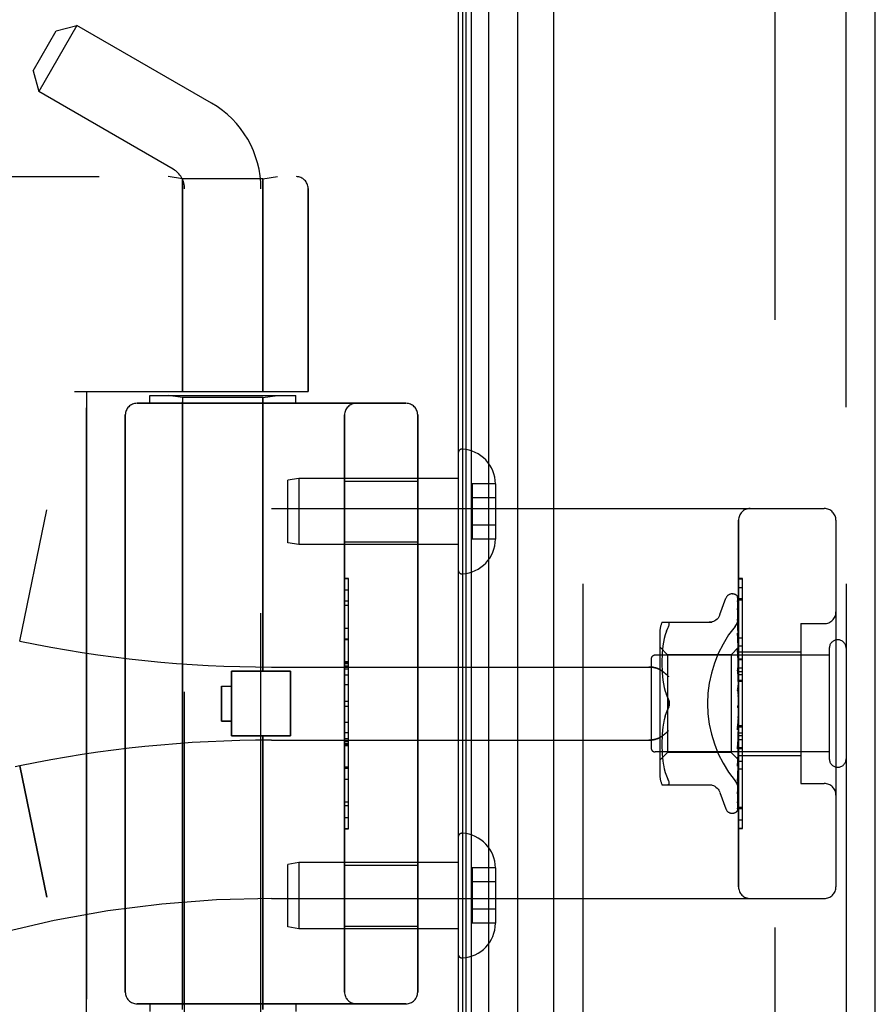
# Model space of a CAD drawing. Header units: inches. Extents: x 0 to 283, y 0 to 183.
# Tile 115 of 256: x 32.7 to 34.89, y 98.68 to 101.2. Entities that reach past the tile are written whole.
import ezdxf

# ---------------------------------------------------------------- set-up
doc = ezdxf.new("R2010")
doc.units = ezdxf.units.IN
doc.header["$LTSCALE"] = 15.583333
doc.header["$MEASUREMENT"] = 0
doc.linetypes.add('HIDDEN', pattern=[0.2, 0.1, -0.1])
doc.layers.get('0').update_dxf_attribs({"linetype": 'CONTINUOUS'})
for name, color, linetype in [('DEFAULT_2', 8, 'HIDDEN'), ('LEFTHAND_DOOR_ASSEMBLY', 7, 'CONTINUOUS'), ('RIGHTHAND_DOOR_ASSEMBLY', 7, 'CONTINUOUS')]:
    doc.layers.add(name, color=color, linetype=linetype)

msp = doc.modelspace()

# ---------------------------------------------------------------- linework, layer by layer
at = {"color": 3, "linetype": 'Continuous'}
msp.add_line((33.8227, 124.968), (33.8227, 53.176), dxfattribs=at)
at = {"layer": 'DEFAULT_2', "color": 8, "linetype": 'HIDDEN'}
msp.add_line((34.6352, 123.8064), (34.6352, 54.3375), dxfattribs=at)
at = {"layer": 'LEFTHAND_DOOR_ASSEMBLY', "color": 7, "linetype": 'Continuous'}
for p, q in [((33.9004, 124.7374), (33.9004, 53.4066)), ((33.8346, 53.4247), (33.8346, 124.7193)), ((33.8434, 53.4223), (33.8434, 124.7216)), ((33.857, 53.4155), (33.857, 124.7284)), ((33.9756, 53.435), (33.9756, 124.709))]:
    msp.add_line(p, q, dxfattribs=at)
at = {"layer": 'LEFTHAND_DOOR_ASSEMBLY', "color": 3, "linetype": 'Continuous'}
for p, q in [((34.0677, 53.457), (34.0677, 124.687)), ((34.8927, 53.457), (34.8927, 124.687))]:
    msp.add_line(p, q, dxfattribs=at)
at = {"layer": 'LEFTHAND_DOOR_ASSEMBLY', "color": 8, "linetype": 'HIDDEN'}
for p, q in [((34.1427, 124.687), (34.1427, 53.457)), ((34.8177, 53.457), (34.8177, 124.687)), ((32.8446, 101.1862), (32.7466, 101.0165)), ((32.7913, 101.1719), (32.8446, 101.1862)), ((33.1897, 100.987), (32.8446, 101.1862)), ((32.7323, 101.0697), (32.7913, 101.1719)), ((32.7323, 101.0697), (32.7466, 101.0165)), ((33.0917, 100.8172), (32.7466, 101.0165)), ((31.3437, 100.7982), (33.4074, 100.7982)), ((33.1157, 100.793), (33.0782, 100.7982)), ((33.3217, 100.793), (33.1157, 100.793)), ((33.1157, 100.793), (33.1157, 100.247)), ((33.3217, 100.793), (33.3592, 100.7982)), ((33.3217, 100.793), (33.3217, 100.247)), ((33.1207, 97.919), (33.1207, 100.767)), ((33.3167, 98.1204), (33.3167, 100.767)), ((33.4375, 100.7682), (33.4375, 100.247)), ((32.8387, 100.247), (33.4375, 100.247)), ((32.8687, 98.647), (32.8687, 100.247)), ((33.0312, 100.237), (33.4062, 100.237)), ((33.0312, 100.217), (33.0312, 100.237)), ((33.1157, 100.2317), (33.0782, 100.237)), ((33.3217, 100.2317), (33.1157, 100.2317)), ((33.1157, 98.6623), (33.1157, 100.2317)), ((33.3217, 100.2317), (33.3592, 100.237)), ((33.3217, 99.53), (33.3217, 100.2317)), ((33.4062, 100.217), (33.4062, 100.237)), ((32.9987, 100.217), (33.6887, 100.217)), ((32.9687, 100.187), (32.9687, 98.707)), ((33.5312, 98.707), (33.5312, 100.187)), ((33.7187, 100.187), (33.7187, 98.707)), ((33.8227, 100.0894), (33.8227, 99.7896)), ((33.4136, 100.0245), (33.3852, 100.0195)), ((33.3852, 99.8595), (33.3852, 100.0195)), ((33.8227, 100.0245), (33.4136, 100.0245)), ((33.4136, 100.0245), (33.4136, 99.8545)), ((33.5312, 100.0175), (33.7187, 100.0175)), ((33.9182, 100.0105), (33.8582, 100.0105)), ((33.8582, 100.0105), (33.8582, 99.8684)), ((33.9182, 100.0105), (33.9182, 100.0095)), ((33.9182, 100.0095), (33.9182, 99.8695)), ((33.9182, 99.9745), (33.8582, 99.9745)), ((32.6977, 99.607), (32.7675, 99.9436)), ((33.3437, 99.947), (34.7617, 99.947)), ((34.5417, 98.977), (34.5417, 99.917)), ((34.7917, 99.917), (34.7917, 98.977)), ((33.9182, 99.9045), (33.8582, 99.9045)), ((33.9182, 99.8684), (33.8582, 99.8684)), ((33.9182, 99.8695), (33.9182, 99.8684)), ((33.4136, 99.8545), (33.3852, 99.8595)), ((33.8227, 99.8545), (33.4136, 99.8545)), ((33.5312, 99.8615), (33.7187, 99.8615)), ((33.5412, 99.7679), (33.5312, 99.7679)), ((33.5312, 99.7677), (33.5412, 99.7677)), ((33.5412, 99.126), (33.5412, 99.7679)), ((34.5417, 99.7448), (34.5517, 99.7448)), ((34.5517, 99.3341), (34.5517, 99.7448)), ((34.4941, 99.675), (34.5095, 99.7173)), ((34.5252, 99.7282), (34.526, 99.7282)), ((34.5391, 99.7186), (34.5409, 99.5898)), ((34.5417, 99.7163), (34.5517, 99.7163)), ((33.5412, 99.7096), (33.5312, 99.7096)), ((33.5312, 99.6994), (33.5412, 99.6994)), ((34.539, 99.6911), (34.5391, 99.6907)), ((34.5391, 99.7094), (34.5409, 99.5846)), ((34.5391, 99.6907), (34.5409, 99.5746)), ((34.5391, 99.6878), (34.5409, 99.5744)), ((34.5391, 99.6632), (34.5391, 99.6631)), ((34.5398, 99.6571), (34.5391, 99.6632)), ((34.5391, 99.6631), (34.5409, 99.5599)), ((33.5312, 99.6406), (33.5412, 99.6406)), ((34.3452, 99.6553), (34.4744, 99.6553)), ((34.357, 99.6323), (34.3606, 99.6407)), ((34.5391, 99.659), (34.5391, 99.6593)), ((34.5391, 99.6592), (34.5409, 99.5595)), ((34.5407, 99.6501), (34.5398, 99.6571)), ((34.7017, 99.652), (34.7617, 99.652)), ((34.7017, 99.652), (34.7017, 99.242)), ((34.3397, 99.6266), (34.3397, 99.2674)), ((34.3514, 99.6141), (34.3494, 99.6045)), ((34.354, 99.6235), (34.3514, 99.6141)), ((34.357, 99.6323), (34.3539, 99.6234)), ((34.5391, 99.6276), (34.5391, 99.6278)), ((34.5391, 99.6278), (34.5409, 99.5411)), ((34.5403, 99.6164), (34.5391, 99.6276)), ((34.5391, 99.623), (34.5409, 99.5407)), ((34.5411, 99.6083), (34.5403, 99.6164)), ((33.5412, 99.6103), (33.5312, 99.6103)), ((34.3597, 99.5722), (34.3397, 99.5922)), ((34.3479, 99.595), (34.3468, 99.5856)), ((34.3494, 99.6046), (34.3479, 99.595)), ((34.5417, 99.5912), (34.5227, 99.5722)), ((34.5409, 99.5898), (34.5409, 99.5898)), ((34.5409, 99.5898), (34.5409, 99.5898)), ((34.5417, 99.5877), (34.5409, 99.5847)), ((34.5417, 99.602), (34.5411, 99.6083)), ((34.5417, 99.595), (34.5517, 99.595)), ((34.7747, 99.589), (34.7747, 99.305)), ((34.7747, 99.571), (34.3277, 99.571)), ((34.3456, 99.5681), (34.3453, 99.5596)), ((34.3461, 99.5767), (34.3456, 99.568)), ((34.3468, 99.5856), (34.346, 99.5767)), ((34.5227, 99.5722), (34.3597, 99.5722)), ((34.3597, 99.5722), (34.3597, 99.3217)), ((34.5227, 99.5722), (34.5227, 99.3217)), ((34.5391, 99.5856), (34.5391, 99.5859)), ((34.5391, 99.5859), (34.5409, 99.5188)), ((34.5417, 99.5575), (34.5391, 99.5856)), ((34.5391, 99.5804), (34.5409, 99.5183)), ((34.5409, 99.5846), (34.5409, 99.5847)), ((34.5409, 99.5847), (34.5409, 99.5846)), ((34.5417, 99.5825), (34.5409, 99.5846)), ((34.5417, 99.5791), (34.5409, 99.5746)), ((34.5409, 99.5744), (34.5409, 99.5746)), ((34.5409, 99.5746), (34.5409, 99.5744)), ((34.5417, 99.5707), (34.5409, 99.5744)), ((34.5417, 99.5658), (34.5409, 99.5599)), ((34.5417, 99.58), (34.7017, 99.58)), ((33.3437, 99.5407), (34.3113, 99.5407)), ((33.5412, 99.5538), (33.5312, 99.5538)), ((33.5412, 99.5536), (33.5312, 99.5536)), ((33.5312, 99.5533), (33.5412, 99.5533)), ((34.3177, 99.561), (34.3177, 99.333)), ((34.3453, 99.5598), (34.3452, 99.5513)), ((34.3452, 99.5515), (34.3453, 99.5429)), ((34.3453, 99.5431), (34.3456, 99.5343)), ((34.5391, 99.5386), (34.5391, 99.5389)), ((34.5391, 99.5389), (34.5409, 99.4939)), ((34.5391, 99.5386), (34.5417, 99.5091)), ((34.5409, 99.5599), (34.5409, 99.5596)), ((34.5409, 99.5595), (34.5409, 99.5599)), ((34.5417, 99.5545), (34.5409, 99.5596)), ((34.5417, 99.5482), (34.5409, 99.5412)), ((34.5409, 99.5407), (34.5409, 99.5412)), ((34.5409, 99.5411), (34.5409, 99.5407)), ((34.5417, 99.5343), (34.5409, 99.5407)), ((34.5417, 99.5389), (34.5517, 99.5389)), ((33.2407, 99.53), (33.3927, 99.53)), ((33.2407, 99.364), (33.2407, 99.53)), ((33.3927, 99.364), (33.3927, 99.53)), ((34.3456, 99.5345), (34.3461, 99.5254)), ((34.3461, 99.5256), (34.3469, 99.5163)), ((34.3468, 99.5165), (34.348, 99.507)), ((34.5391, 99.5329), (34.5409, 99.4934)), ((34.5417, 99.5269), (34.5409, 99.519)), ((34.5409, 99.5187), (34.5409, 99.519)), ((34.5409, 99.5188), (34.5409, 99.5185)), ((34.5409, 99.5183), (34.5409, 99.5187)), ((34.5417, 99.511), (34.5409, 99.5185)), ((34.5417, 99.5288), (34.5517, 99.5288)), ((34.5417, 99.5217), (34.5517, 99.5217)), ((33.2157, 99.492), (33.2407, 99.492)), ((33.2157, 99.492), (33.2157, 99.402)), ((33.5412, 99.4954), (33.5312, 99.4954)), ((34.3479, 99.5072), (34.3495, 99.4976)), ((34.3494, 99.4977), (34.3514, 99.4882)), ((34.3514, 99.4883), (34.3539, 99.479)), ((34.5391, 99.4884), (34.5417, 99.4584)), ((34.5417, 99.5027), (34.5409, 99.4942)), ((34.5409, 99.4934), (34.5409, 99.4942)), ((34.5409, 99.4939), (34.5409, 99.4937)), ((34.5417, 99.4854), (34.5409, 99.4937)), ((34.5417, 99.5066), (34.5517, 99.5066)), ((34.3539, 99.4791), (34.357, 99.4702)), ((34.3606, 99.4616), (34.357, 99.4701)), ((34.5391, 99.4819), (34.541, 99.4665)), ((34.5417, 99.4765), (34.5409, 99.4677)), ((33.5312, 99.4533), (33.5412, 99.4533)), ((34.5409, 99.4417), (34.5402, 99.4407)), ((34.5408, 99.4416), (34.5409, 99.4417)), ((34.5417, 99.4493), (34.5409, 99.4404)), ((34.5409, 99.4417), (34.541, 99.4418)), ((34.5417, 99.431), (34.5409, 99.4399)), ((34.5417, 99.4435), (34.5415, 99.4431)), ((34.3539, 99.415), (34.3514, 99.4056)), ((34.3606, 99.4324), (34.357, 99.4238)), ((34.5409, 99.4138), (34.5391, 99.3862)), ((34.5409, 99.4132), (34.5391, 99.38)), ((34.5417, 99.4219), (34.5409, 99.4134)), ((34.5409, 99.4138), (34.5409, 99.4129)), ((34.5409, 99.4132), (34.5409, 99.4134)), ((34.5417, 99.4042), (34.5409, 99.4129)), ((33.2157, 99.402), (33.2407, 99.402)), ((34.348, 99.387), (34.3468, 99.3775)), ((34.3495, 99.3963), (34.3479, 99.3868)), ((34.3514, 99.4057), (34.3494, 99.3962)), ((34.5391, 99.3802), (34.5417, 99.4101)), ((34.5409, 99.3878), (34.5391, 99.3368)), ((34.5409, 99.3873), (34.5391, 99.3311)), ((34.5417, 99.3955), (34.5409, 99.3876)), ((34.5409, 99.3878), (34.5409, 99.3871)), ((34.5409, 99.3873), (34.5409, 99.3876)), ((34.5417, 99.3789), (34.5409, 99.3871)), ((34.5417, 99.3903), (34.5517, 99.3903)), ((33.2407, 99.364), (33.3927, 99.364)), ((33.3217, 98.6623), (33.3217, 99.364)), ((33.5312, 99.3731), (33.5412, 99.3731)), ((34.3461, 99.3685), (34.3456, 99.3595)), ((34.3469, 99.3776), (34.3461, 99.3683)), ((34.5391, 99.38), (34.5391, 99.3802)), ((34.5409, 99.3641), (34.5391, 99.2916)), ((34.5409, 99.3636), (34.5391, 99.2864)), ((34.5391, 99.3313), (34.5417, 99.3603)), ((34.5417, 99.3709), (34.5409, 99.364)), ((34.5409, 99.3641), (34.5409, 99.3635)), ((34.5409, 99.3636), (34.5409, 99.364)), ((34.5417, 99.356), (34.5409, 99.3635)), ((33.3437, 99.3532), (34.3113, 99.3532)), ((33.5312, 99.3575), (33.5412, 99.3575)), ((33.5312, 99.3499), (33.5412, 99.3499)), ((33.5312, 99.3445), (33.5412, 99.3445)), ((33.5312, 99.3397), (33.5412, 99.3397)), ((34.3453, 99.3511), (34.3452, 99.3425)), ((34.3452, 99.3426), (34.3453, 99.3342)), ((34.3456, 99.3597), (34.3453, 99.3509)), ((34.5409, 99.3434), (34.5391, 99.252)), ((34.5409, 99.343), (34.5391, 99.2476)), ((34.5417, 99.3491), (34.5409, 99.3433)), ((34.5409, 99.3434), (34.5409, 99.343)), ((34.5409, 99.343), (34.5409, 99.3433)), ((34.5417, 99.3365), (34.5409, 99.343)), ((34.7747, 99.323), (34.3277, 99.323)), ((34.3597, 99.3217), (34.3397, 99.3017)), ((34.3453, 99.3343), (34.3456, 99.3258)), ((34.3456, 99.326), (34.3461, 99.3172)), ((34.346, 99.3173), (34.3468, 99.3083)), ((34.5227, 99.3217), (34.3597, 99.3217)), ((34.5409, 99.3035), (34.5227, 99.3217)), ((34.5391, 99.3311), (34.5391, 99.3313)), ((34.5409, 99.3265), (34.5391, 99.2194)), ((34.5409, 99.3262), (34.5391, 99.216)), ((34.5409, 99.3139), (34.5391, 99.1951)), ((34.5409, 99.3137), (34.5391, 99.1928)), ((34.5407, 99.3029), (34.5417, 99.3136)), ((34.5417, 99.3308), (34.5409, 99.3264)), ((34.5409, 99.3265), (34.5409, 99.3261)), ((34.5409, 99.3262), (34.5409, 99.3264)), ((34.5417, 99.3209), (34.5409, 99.3261)), ((34.5417, 99.3167), (34.5409, 99.3139)), ((34.5409, 99.3139), (34.5409, 99.3137)), ((34.5409, 99.3137), (34.5409, 99.3139)), ((34.5417, 99.3099), (34.5409, 99.3137)), ((34.5417, 99.3341), (34.5517, 99.3341)), ((34.5517, 99.3336), (34.5417, 99.3336)), ((34.5417, 99.332), (34.5517, 99.332)), ((34.5417, 99.314), (34.7017, 99.314)), ((34.5517, 99.1264), (34.5517, 99.3336)), ((32.6977, 99.287), (32.6862, 99.2846)), ((32.6977, 99.2869), (32.7675, 98.9504)), ((34.3468, 99.3084), (34.3479, 99.299)), ((34.3479, 99.299), (34.3494, 99.2894)), ((34.3494, 99.2895), (34.3514, 99.2799)), ((34.5409, 99.3062), (34.5391, 99.1788)), ((34.5391, 99.2864), (34.5391, 99.2866)), ((34.5409, 99.3062), (34.5409, 99.306)), ((34.5409, 99.3061), (34.5409, 99.3061)), ((34.5417, 99.3039), (34.5409, 99.306)), ((34.5417, 99.3028), (34.5409, 99.3035)), ((33.5312, 99.2813), (33.5412, 99.2813)), ((34.3514, 99.2799), (34.354, 99.2705)), ((34.3539, 99.2706), (34.357, 99.2617)), ((34.357, 99.2617), (34.3606, 99.2532)), ((34.5403, 99.2581), (34.5411, 99.2657)), ((34.5411, 99.2657), (34.5417, 99.2717)), ((34.5517, 99.2786), (34.5417, 99.2786)), ((34.3452, 99.2387), (34.4744, 99.2387)), ((34.3619, 99.2388), (34.3606, 99.2387)), ((34.5391, 99.2476), (34.5391, 99.2476)), ((34.7017, 99.242), (34.7617, 99.242)), ((34.4941, 99.219), (34.5095, 99.1767)), ((34.539, 99.2158), (34.5398, 99.2212)), ((34.5391, 99.2194), (34.539, 99.2192)), ((34.5391, 99.2159), (34.539, 99.2158)), ((34.5391, 99.216), (34.5391, 99.2159)), ((34.5391, 99.1951), (34.539, 99.1943)), ((34.5391, 99.1928), (34.539, 99.1921)), ((34.5252, 99.1657), (34.526, 99.1657)), ((34.5374, 99.1702), (34.5374, 99.1703)), ((34.5417, 99.1817), (34.5517, 99.1817)), ((33.5312, 99.155), (33.5412, 99.155)), ((33.5312, 99.126), (33.5412, 99.126)), ((34.5417, 99.1272), (34.5517, 99.1272)), ((34.5417, 99.1264), (34.5517, 99.1264)), ((33.8227, 99.1044), (33.8227, 98.8046)), ((33.4136, 99.0395), (33.3852, 99.0345)), ((33.3852, 98.8745), (33.3852, 99.0345)), ((33.8227, 99.0395), (33.4136, 99.0395)), ((33.4136, 99.0395), (33.4136, 98.8695)), ((33.5312, 99.0325), (33.7187, 99.0325)), ((33.9182, 99.0255), (33.8582, 99.0255)), ((33.8582, 99.0255), (33.8582, 98.8834)), ((33.9182, 99.0255), (33.9182, 99.0245)), ((33.9182, 99.0245), (33.9182, 98.8845)), ((33.9182, 98.9895), (33.8582, 98.9895)), ((33.3437, 98.947), (34.7617, 98.947)), ((33.9182, 98.9195), (33.8582, 98.9195)), ((33.9182, 98.8834), (33.8582, 98.8834)), ((33.9182, 98.8845), (33.9182, 98.8834)), ((33.4136, 98.8695), (33.3852, 98.8745)), ((33.8227, 98.8695), (33.4136, 98.8695)), ((33.5312, 98.8765), (33.7187, 98.8765)), ((33.6887, 98.677), (32.9987, 98.677)), ((33.0312, 98.677), (33.0312, 98.657)), ((33.4062, 98.677), (33.4062, 98.657))]:
    msp.add_line(p, q, dxfattribs=at)
for points in [[(34.5383, 99.7208), (34.5383, 99.7209), (34.5382, 99.7209), (34.5383, 99.7209), (34.5384, 99.7207), (34.5385, 99.7205), (34.5387, 99.7201), (34.5388, 99.7196), (34.539, 99.7191), (34.539, 99.7185), (34.5391, 99.718)], [(34.5417, 99.7148), (34.5416, 99.715), (34.5414, 99.7157), (34.5411, 99.7163), (34.5408, 99.7169), (34.5405, 99.7175), (34.5402, 99.718), (34.5399, 99.7186), (34.5396, 99.719), (34.5393, 99.7195), (34.539, 99.7199), (34.5388, 99.7202), (34.5383, 99.7208)], [(34.5384, 99.7213), (34.5385, 99.721), (34.5387, 99.7205), (34.5389, 99.7199), (34.539, 99.7193), (34.5391, 99.7186)], [(34.5417, 99.7115), (34.5413, 99.7132), (34.5409, 99.7148), (34.5404, 99.7163), (34.5399, 99.7178), (34.5394, 99.7192), (34.5388, 99.7205), (34.5384, 99.7213)], [(34.5417, 99.7172), (34.5413, 99.7182), (34.5409, 99.719), (34.5409, 99.7192)], [(34.5389, 99.7088), (34.5389, 99.7089), (34.5388, 99.709), (34.5388, 99.709), (34.5388, 99.7089), (34.5389, 99.7087), (34.539, 99.7083), (34.539, 99.7079), (34.5391, 99.7076)], [(34.5417, 99.6966), (34.5414, 99.6984), (34.541, 99.7006), (34.5406, 99.7029), (34.5402, 99.705), (34.5397, 99.7071), (34.5393, 99.7091), (34.5389, 99.7105)], [(34.5389, 99.7105), (34.539, 99.7103), (34.539, 99.7098), (34.5391, 99.7094)], [(34.5392, 99.7083), (34.539, 99.7086), (34.5389, 99.7088)], [(34.5417, 99.6728), (34.5415, 99.6747), (34.5411, 99.6777), (34.5407, 99.6806), (34.5402, 99.6835), (34.5398, 99.6863), (34.5393, 99.6891), (34.539, 99.6911)], [(34.5391, 99.6882), (34.539, 99.6882), (34.539, 99.6883), (34.539, 99.6882), (34.539, 99.688), (34.5391, 99.6878)], [(34.5396, 99.6869), (34.5394, 99.6873), (34.5392, 99.6878), (34.5391, 99.6881), (34.5391, 99.6882)], [(34.5417, 99.703), (34.5416, 99.7033), (34.5414, 99.704), (34.5411, 99.7046), (34.5408, 99.7053), (34.5405, 99.7059), (34.5402, 99.7064), (34.5399, 99.707), (34.5397, 99.7075), (34.5392, 99.7083)], [(34.494, 99.6745), (34.4932, 99.6726), (34.4915, 99.6693), (34.4894, 99.6663), (34.4869, 99.6635), (34.484, 99.6611), (34.4808, 99.6591), (34.4775, 99.6574), (34.4739, 99.6563), (34.4702, 99.6556), (34.4666, 99.6553)], [(34.5329, 99.645), (34.5334, 99.6455), (34.5338, 99.6461), (34.5343, 99.6468), (34.5348, 99.6474), (34.5352, 99.648), (34.5356, 99.6487), (34.536, 99.6494), (34.5365, 99.6501), (34.5369, 99.6508), (34.5373, 99.6515), (34.5376, 99.6522), (34.538, 99.6529), (34.5383, 99.6537), (34.5387, 99.6544), (34.539, 99.6552), (34.5393, 99.656), (34.5396, 99.6567), (34.5399, 99.6575), (34.5401, 99.6583), (34.5403, 99.6591), (34.5406, 99.6599), (34.5408, 99.6607), (34.5409, 99.6614), (34.5411, 99.6622), (34.5412, 99.663), (34.5414, 99.6638), (34.5415, 99.6646), (34.5416, 99.6653), (34.5416, 99.6661), (34.5417, 99.6669), (34.5417, 99.6676), (34.5417, 99.6684)], [(34.5417, 99.6822), (34.5415, 99.6827), (34.5412, 99.6835), (34.5409, 99.6843), (34.5405, 99.685), (34.5402, 99.6857), (34.5396, 99.6869)], [(34.3606, 99.6553), (34.3619, 99.6551), (34.3628, 99.6546), (34.3635, 99.6538)], [(34.3606, 99.6407), (34.3619, 99.6435), (34.3628, 99.6459), (34.3635, 99.648), (34.3639, 99.6499), (34.3641, 99.6514), (34.3639, 99.6527), (34.3635, 99.6538)], [(34.5417, 99.6528), (34.5415, 99.6535), (34.5411, 99.6544), (34.5407, 99.6552), (34.5404, 99.656), (34.5401, 99.6567), (34.5398, 99.6573), (34.5395, 99.6579), (34.5393, 99.6585), (34.5392, 99.6589), (34.5391, 99.659)], [(34.5417, 99.6409), (34.5415, 99.643), (34.5407, 99.6501)], [(34.5402, 99.6196), (34.5399, 99.6203), (34.5396, 99.621), (34.5394, 99.6216), (34.5392, 99.6221), (34.5391, 99.6225), (34.5391, 99.6228), (34.5391, 99.623)], [(34.5417, 99.6162), (34.5415, 99.6166), (34.5412, 99.6174), (34.5409, 99.6182), (34.5402, 99.6196)], [(34.5417, 99.5912), (34.5415, 99.5909), (34.5413, 99.5906), (34.5411, 99.5902), (34.5409, 99.5898)], [(34.5417, 99.5909), (34.5414, 99.5905), (34.5412, 99.5903), (34.5411, 99.5901), (34.541, 99.5899), (34.5409, 99.5898), (34.5409, 99.5898)], [(34.5417, 99.5902), (34.5414, 99.59), (34.5412, 99.5899), (34.5411, 99.5898), (34.541, 99.5897), (34.5409, 99.5898), (34.5409, 99.5898)], [(34.5417, 99.5894), (34.5415, 99.5896), (34.5413, 99.5897), (34.5411, 99.5898), (34.5409, 99.5898)], [(34.541, 99.575), (34.5403, 99.5765), (34.54, 99.5772), (34.5397, 99.578), (34.5394, 99.5786), (34.5392, 99.5793), (34.5391, 99.5798), (34.5391, 99.5803), (34.5391, 99.5804)], [(34.5417, 99.5863), (34.5414, 99.5859), (34.5412, 99.5855), (34.5411, 99.5852), (34.541, 99.5849), (34.5409, 99.5847), (34.5409, 99.5847)], [(34.5417, 99.5844), (34.5414, 99.5843), (34.5412, 99.5843), (34.5411, 99.5843), (34.541, 99.5844), (34.5409, 99.5846)], [(34.5417, 99.5767), (34.5414, 99.5762), (34.5412, 99.5758), (34.5411, 99.5753), (34.541, 99.575), (34.5409, 99.5747), (34.5409, 99.5746)], [(34.5417, 99.5736), (34.5414, 99.5737), (34.5412, 99.5737), (34.5411, 99.5739), (34.541, 99.5741), (34.5409, 99.5744)], [(34.5417, 99.5624), (34.5414, 99.5619), (34.5412, 99.5613), (34.5411, 99.5608), (34.541, 99.5604), (34.5409, 99.56), (34.5409, 99.5599)], [(34.5417, 99.5735), (34.5414, 99.5743), (34.541, 99.575)], [(34.3113, 99.5407), (34.3126, 99.5407), (34.3138, 99.5407), (34.3151, 99.5406), (34.3164, 99.5406), (34.3176, 99.5405), (34.3188, 99.5403), (34.3201, 99.5402), (34.3213, 99.5401), (34.3224, 99.5399), (34.3236, 99.5397), (34.3247, 99.5395), (34.3258, 99.5393), (34.3269, 99.539), (34.328, 99.5388), (34.329, 99.5385), (34.33, 99.5382), (34.331, 99.5379), (34.3319, 99.5376), (34.3329, 99.5373), (34.3338, 99.537), (34.3346, 99.5366), (34.3355, 99.5363), (34.3363, 99.536), (34.3371, 99.5356), (34.3378, 99.5352), (34.3386, 99.5349), (34.3393, 99.5345), (34.34, 99.5341), (34.3406, 99.5337), (34.3413, 99.5333)], [(34.5417, 99.5583), (34.5414, 99.5584), (34.5412, 99.5586), (34.5411, 99.5589), (34.541, 99.5592), (34.5409, 99.5595)], [(34.5417, 99.5439), (34.5414, 99.5433), (34.5412, 99.5428), (34.5411, 99.5422), (34.541, 99.5417), (34.5409, 99.5412), (34.5409, 99.5411)], [(34.5417, 99.5389), (34.5414, 99.5392), (34.5412, 99.5395), (34.5411, 99.5398), (34.541, 99.5402), (34.5409, 99.5407)], [(34.3625, 99.5157), (34.362, 99.5163), (34.3615, 99.5169), (34.3609, 99.5174), (34.3604, 99.518), (34.3598, 99.5186), (34.3593, 99.5191), (34.3587, 99.5197), (34.3581, 99.5203), (34.3575, 99.5208), (34.3569, 99.5214), (34.3563, 99.522), (34.3557, 99.5225), (34.355, 99.5231), (34.3544, 99.5236), (34.3537, 99.5242), (34.3531, 99.5247), (34.3525, 99.5253), (34.3518, 99.5258), (34.3511, 99.5263), (34.3505, 99.5269), (34.3498, 99.5274), (34.3492, 99.5279), (34.3485, 99.5284), (34.3478, 99.5289), (34.3472, 99.5294), (34.3465, 99.5299), (34.3458, 99.5303), (34.3452, 99.5308), (34.3445, 99.5312), (34.3439, 99.5317), (34.3432, 99.5321), (34.3426, 99.5325), (34.3419, 99.5329), (34.3413, 99.5333)], [(34.5417, 99.5263), (34.5416, 99.5265), (34.5413, 99.5271), (34.541, 99.5277), (34.5407, 99.5283), (34.5403, 99.5289), (34.54, 99.5296), (34.5397, 99.5302), (34.5395, 99.5309), (34.5393, 99.5316), (34.5391, 99.5323), (34.5391, 99.5329)], [(34.5417, 99.522), (34.5414, 99.5214), (34.5412, 99.5208), (34.5411, 99.5202), (34.541, 99.5196), (34.5409, 99.519), (34.5409, 99.5188)], [(34.5417, 99.5162), (34.5414, 99.5165), (34.5412, 99.5169), (34.5411, 99.5173), (34.541, 99.5177), (34.5409, 99.5182), (34.5409, 99.5183)], [(34.5417, 99.4973), (34.5414, 99.4967), (34.5412, 99.4961), (34.5411, 99.4954), (34.541, 99.4948), (34.5409, 99.4942), (34.5409, 99.4939)], [(34.5417, 99.491), (34.5414, 99.4914), (34.5412, 99.4919), (34.5411, 99.4925), (34.541, 99.493), (34.5409, 99.4934)], [(34.364, 99.447), (34.364, 99.4494), (34.3637, 99.4518), (34.3632, 99.4543), (34.3625, 99.4568), (34.3617, 99.4592), (34.3606, 99.4616)], [(34.3606, 99.4616), (34.3612, 99.4603), (34.3617, 99.459), (34.3622, 99.4576), (34.3627, 99.4561)], [(34.5417, 99.4766), (34.5416, 99.4767), (34.5414, 99.4771), (34.5411, 99.4775), (34.5409, 99.4778), (34.5406, 99.4782), (34.5403, 99.4787), (34.5401, 99.4791), (34.5398, 99.4796), (34.5395, 99.4802), (34.5393, 99.4809), (34.5392, 99.4815), (34.5391, 99.482)], [(34.5417, 99.4708), (34.5414, 99.4702), (34.5412, 99.4696), (34.5411, 99.469), (34.541, 99.4684), (34.5409, 99.4677), (34.5409, 99.4671)], [(34.541, 99.4665), (34.5409, 99.4671), (34.5409, 99.4677)], [(34.5417, 99.4642), (34.5414, 99.4647), (34.5412, 99.4653), (34.5411, 99.4659), (34.541, 99.4665)], [(34.3606, 99.4324), (34.3617, 99.4348), (34.3625, 99.4372), (34.3632, 99.4397), (34.3637, 99.4422), (34.364, 99.4446), (34.364, 99.447)], [(34.3626, 99.4375), (34.362, 99.4357), (34.3613, 99.434), (34.3606, 99.4324)], [(34.3631, 99.4546), (34.3635, 99.4531), (34.3637, 99.4516), (34.3639, 99.45), (34.364, 99.4485), (34.364, 99.447)], [(34.364, 99.447), (34.364, 99.4451), (34.3638, 99.4432), (34.3635, 99.4412), (34.3631, 99.4393)], [(34.5402, 99.4407), (34.5399, 99.4404), (34.5397, 99.44), (34.5395, 99.4395), (34.5393, 99.439), (34.5392, 99.4384), (34.5391, 99.4378), (34.5391, 99.4372), (34.5391, 99.4366)], [(34.5415, 99.4431), (34.5413, 99.4427), (34.5411, 99.4422), (34.5408, 99.4418), (34.5406, 99.4414), (34.5404, 99.441), (34.5402, 99.4407)], [(34.5402, 99.4407), (34.5402, 99.4408), (34.5403, 99.4409), (34.5404, 99.441), (34.5404, 99.4411), (34.5405, 99.4412), (34.5406, 99.4413), (34.5406, 99.4413), (34.5407, 99.4414), (34.5408, 99.4415), (34.5408, 99.4415), (34.5408, 99.4416)], [(34.5415, 99.4431), (34.5414, 99.4429), (34.5412, 99.4423), (34.5411, 99.4417), (34.541, 99.4411), (34.5409, 99.4405), (34.5409, 99.4399)], [(34.5417, 99.4368), (34.5414, 99.4374), (34.5412, 99.438), (34.5411, 99.4386), (34.541, 99.4392), (34.5409, 99.4398), (34.5409, 99.4404)], [(34.541, 99.4418), (34.5411, 99.4418), (34.5412, 99.4419), (34.5412, 99.442), (34.5414, 99.4422), (34.5415, 99.4423), (34.5416, 99.4425), (34.5417, 99.4426)], [(34.3539, 99.4149), (34.357, 99.4238), (34.3606, 99.4324)], [(34.5417, 99.4162), (34.5414, 99.4157), (34.5412, 99.4152), (34.5411, 99.4147), (34.541, 99.4141), (34.5409, 99.4138)], [(34.5417, 99.4097), (34.5414, 99.4104), (34.5412, 99.411), (34.5411, 99.4116), (34.541, 99.4122), (34.5409, 99.4128), (34.5409, 99.4132)], [(34.5391, 99.3862), (34.5391, 99.3863), (34.5392, 99.3869), (34.5393, 99.3876), (34.5395, 99.3883), (34.5398, 99.3889), (34.5401, 99.3895), (34.5404, 99.39), (34.5407, 99.3906), (34.5413, 99.3915)], [(34.5417, 99.3901), (34.5414, 99.3897), (34.5412, 99.3893), (34.5411, 99.3888), (34.541, 99.3882), (34.5409, 99.3878)], [(34.5417, 99.384), (34.5414, 99.3847), (34.5412, 99.3853), (34.5411, 99.3859), (34.541, 99.3865), (34.5409, 99.3871), (34.5409, 99.3873)], [(34.5413, 99.3915), (34.5416, 99.3921), (34.5417, 99.3923)], [(34.3413, 99.3606), (34.3406, 99.3602), (34.34, 99.3599), (34.3393, 99.3595), (34.3386, 99.3591), (34.3378, 99.3587), (34.3371, 99.3584), (34.3363, 99.358), (34.3355, 99.3577), (34.3346, 99.3573), (34.3338, 99.357), (34.3329, 99.3567), (34.3319, 99.3564), (34.331, 99.3561), (34.33, 99.3558), (34.329, 99.3555), (34.328, 99.3552), (34.3269, 99.355), (34.3258, 99.3547), (34.3247, 99.3545), (34.3236, 99.3543), (34.3224, 99.3541), (34.3213, 99.3539), (34.3201, 99.3538), (34.3188, 99.3536), (34.3176, 99.3535), (34.3164, 99.3534), (34.3151, 99.3533), (34.3138, 99.3533), (34.3126, 99.3532), (34.3113, 99.3532)], [(34.3413, 99.3606), (34.3419, 99.361), (34.3426, 99.3614), (34.3432, 99.3619), (34.3439, 99.3623), (34.3445, 99.3627), (34.3452, 99.3632), (34.3458, 99.3637), (34.3465, 99.3641), (34.3472, 99.3646), (34.3478, 99.3651), (34.3485, 99.3656), (34.3492, 99.3661), (34.3498, 99.3666), (34.3505, 99.3671), (34.3511, 99.3676), (34.3518, 99.3682), (34.3525, 99.3687), (34.3531, 99.3692), (34.3537, 99.3698), (34.3544, 99.3703), (34.355, 99.3709), (34.3557, 99.3714), (34.3563, 99.372), (34.3569, 99.3726), (34.3575, 99.3731), (34.3581, 99.3737), (34.3587, 99.3743), (34.3593, 99.3748), (34.3598, 99.3754), (34.3604, 99.376), (34.3609, 99.3765), (34.3615, 99.3771), (34.362, 99.3777), (34.3625, 99.3782)], [(34.5417, 99.3661), (34.5414, 99.3657), (34.5412, 99.3654), (34.5411, 99.365), (34.541, 99.3645), (34.5409, 99.3641)], [(34.5417, 99.3606), (34.5414, 99.3612), (34.5412, 99.3618), (34.5411, 99.3624), (34.541, 99.363), (34.5409, 99.3635), (34.5409, 99.3636)], [(34.5391, 99.3368), (34.5391, 99.3369), (34.5391, 99.3375), (34.5393, 99.3381), (34.5395, 99.3388), (34.5398, 99.3395), (34.5401, 99.3403), (34.5404, 99.341)], [(34.5404, 99.341), (34.5411, 99.3423), (34.5414, 99.343), (34.5417, 99.3436)], [(34.5417, 99.3449), (34.5414, 99.3447), (34.5412, 99.3445), (34.5411, 99.3442), (34.541, 99.3438), (34.5409, 99.3434)], [(34.5417, 99.3403), (34.5414, 99.3409), (34.5412, 99.3414), (34.5411, 99.342), (34.541, 99.3425), (34.5409, 99.3429), (34.5409, 99.343)], [(34.5417, 99.3275), (34.5414, 99.3274), (34.5412, 99.3272), (34.5411, 99.327), (34.541, 99.3268), (34.5409, 99.3265)], [(34.5417, 99.3239), (34.5414, 99.3244), (34.5412, 99.3249), (34.5411, 99.3253), (34.541, 99.3257), (34.5409, 99.3261), (34.5409, 99.3262)], [(34.5417, 99.3143), (34.5414, 99.3144), (34.5412, 99.3144), (34.5411, 99.3143), (34.541, 99.3141), (34.5409, 99.3139)], [(34.5417, 99.3119), (34.5414, 99.3123), (34.5412, 99.3127), (34.5411, 99.3131), (34.541, 99.3134), (34.5409, 99.3137), (34.5409, 99.3137)], [(34.5409, 99.3035), (34.5391, 99.1744), (34.539, 99.174), (34.539, 99.1736), (34.5389, 99.1732), (34.5388, 99.1729), (34.5387, 99.1725), (34.5386, 99.1722), (34.5385, 99.1719), (34.5383, 99.1715), (34.5382, 99.1713), (34.538, 99.171), (34.5378, 99.1708), (34.5377, 99.1706), (34.5375, 99.1704), (34.5374, 99.1703), (34.5374, 99.1703), (34.5374, 99.1703)], [(34.5391, 99.2866), (34.5394, 99.2898), (34.5407, 99.3029)], [(34.5391, 99.2916), (34.5391, 99.2919), (34.5392, 99.2923), (34.5393, 99.2929), (34.5396, 99.2936), (34.5398, 99.2943), (34.5402, 99.2951)], [(34.5402, 99.2951), (34.5409, 99.2967), (34.5413, 99.2975), (34.5416, 99.2983), (34.5417, 99.2985)], [(34.5417, 99.3074), (34.5415, 99.307), (34.5413, 99.3067), (34.5411, 99.3064), (34.5409, 99.3061)], [(34.5417, 99.306), (34.5414, 99.3062), (34.5412, 99.3063), (34.5411, 99.3063), (34.541, 99.3063), (34.5409, 99.3062)], [(34.5417, 99.3047), (34.5414, 99.3051), (34.5412, 99.3054), (34.5411, 99.3057), (34.541, 99.3059), (34.5409, 99.306), (34.5409, 99.3061)], [(34.5417, 99.303), (34.5415, 99.3031), (34.5413, 99.3032), (34.5411, 99.3033), (34.5409, 99.3035)], [(34.3619, 99.2388), (34.3628, 99.2394), (34.3635, 99.2402), (34.3639, 99.2412), (34.3641, 99.2426), (34.3639, 99.2441), (34.3635, 99.2459), (34.3628, 99.248), (34.3619, 99.2505), (34.3606, 99.2532)], [(34.4666, 99.2387), (34.4702, 99.2384), (34.4739, 99.2377), (34.4775, 99.2365), (34.4808, 99.2349), (34.484, 99.2329), (34.4869, 99.2304), (34.4894, 99.2277), (34.4915, 99.2246), (34.4932, 99.2214), (34.494, 99.2195)], [(34.5417, 99.2256), (34.5417, 99.2264), (34.5417, 99.2271), (34.5416, 99.2279), (34.5416, 99.2286), (34.5415, 99.2294), (34.5414, 99.2302), (34.5412, 99.231), (34.5411, 99.2317), (34.5409, 99.2325), (34.5408, 99.2333), (34.5406, 99.2341), (34.5403, 99.2349), (34.5401, 99.2357), (34.5399, 99.2364), (34.5396, 99.2372), (34.5393, 99.238), (34.539, 99.2388), (34.5387, 99.2395), (34.5383, 99.2403), (34.538, 99.241), (34.5376, 99.2418), (34.5373, 99.2425), (34.5369, 99.2432), (34.5365, 99.2439), (34.536, 99.2446), (34.5356, 99.2453), (34.5352, 99.2459), (34.5348, 99.2466), (34.5343, 99.2472), (34.5338, 99.2478), (34.5334, 99.2484), (34.5329, 99.249)], [(34.5391, 99.2477), (34.5394, 99.2504), (34.5403, 99.2581)], [(34.5391, 99.252), (34.5391, 99.252), (34.5391, 99.2523), (34.5392, 99.2526), (34.5394, 99.2531), (34.5396, 99.2537), (34.5398, 99.2543), (34.5401, 99.255), (34.5408, 99.2565)], [(34.5398, 99.2212), (34.5402, 99.2244), (34.5407, 99.2277), (34.5411, 99.2309), (34.5415, 99.2341), (34.5417, 99.2362)], [(34.5408, 99.2565), (34.5412, 99.2573), (34.5415, 99.2581), (34.5417, 99.2586)], [(34.539, 99.2192), (34.5391, 99.2193), (34.5391, 99.2195), (34.5392, 99.2198), (34.5394, 99.2202), (34.5397, 99.2208), (34.5399, 99.2214), (34.5403, 99.222), (34.5406, 99.2228), (34.5409, 99.2235), (34.5413, 99.2244), (34.5416, 99.2253), (34.5417, 99.2255)], [(34.5388, 99.177), (34.5391, 99.1781), (34.5396, 99.1798), (34.5401, 99.1815), (34.5405, 99.1833), (34.541, 99.1851), (34.5414, 99.1871), (34.5417, 99.1887)], [(34.539, 99.1943), (34.539, 99.1943), (34.5389, 99.1942), (34.539, 99.1943), (34.5391, 99.1945), (34.5392, 99.1948), (34.5394, 99.1952), (34.5399, 99.1963)], [(34.539, 99.1921), (34.5393, 99.1937), (34.5398, 99.1962), (34.5402, 99.1986), (34.5406, 99.2012), (34.541, 99.2037), (34.5414, 99.2064), (34.5417, 99.2082)], [(34.5394, 99.1791), (34.5396, 99.1796), (34.5399, 99.1801), (34.5403, 99.1807), (34.5406, 99.1813), (34.5409, 99.1819), (34.5412, 99.1826), (34.5415, 99.1833), (34.5417, 99.1839)], [(34.5399, 99.1963), (34.5402, 99.1969), (34.5406, 99.1975), (34.5409, 99.1982), (34.5412, 99.1989), (34.5415, 99.1996), (34.5417, 99.2003)], [(34.5373, 99.1701), (34.5381, 99.1709), (34.5389, 99.172), (34.5397, 99.1732), (34.5402, 99.1744), (34.5408, 99.1756), (34.5412, 99.1769), (34.5417, 99.1784)], [(34.5374, 99.1703), (34.5375, 99.1704), (34.5377, 99.1706)], [(34.5377, 99.1706), (34.5378, 99.1707), (34.538, 99.1709), (34.5381, 99.171), (34.5383, 99.1712), (34.5384, 99.1713), (34.5386, 99.1715), (34.5387, 99.1717), (34.5389, 99.1719), (34.5391, 99.1722), (34.5393, 99.1724), (34.5394, 99.1726), (34.5396, 99.1729), (34.5398, 99.1732), (34.54, 99.1734), (34.5402, 99.1737), (34.5403, 99.174), (34.5405, 99.1743), (34.5407, 99.1746), (34.5408, 99.175), (34.541, 99.1753), (34.5412, 99.1756), (34.5413, 99.176), (34.5415, 99.1763), (34.5416, 99.1767), (34.5417, 99.1769)], [(34.5391, 99.1799), (34.539, 99.1795), (34.539, 99.179), (34.5389, 99.1785), (34.5387, 99.1782), (34.5386, 99.178), (34.5386, 99.1779)], [(34.5386, 99.1779), (34.5386, 99.1779), (34.5386, 99.1779), (34.5387, 99.178), (34.5389, 99.1783), (34.5394, 99.1791)], [(34.5391, 99.1788), (34.539, 99.1782), (34.5389, 99.1776), (34.5388, 99.1771), (34.5388, 99.177)]]:
    msp.add_lwpolyline(points, dxfattribs=at)
for centre, radius, start, end in [((33.0627, 100.767), 0.254, 0, 60), ((33.0627, 100.767), 0.058, 0, 60), ((33.3437, 102.7221), 2.7751, 223.8884, 270), ((33.4075, 100.7682), 0.03, 0, 90), ((32.9987, 100.187), 0.03, 90, 180), ((33.5612, 100.187), 0.03, 90, 180), ((33.6887, 100.187), 0.03, 0, 90), ((33.8327, 100.0894), 0.01, 86.7754, 180), ((33.8282, 100.0095), 0.09, 0.672, 86.7754), ((34.5717, 99.917), 0.03, 90, 180), ((34.7617, 99.917), 0.03, 0, 90), ((33.8282, 99.8695), 0.09, 273.2246, 359.328), ((33.8327, 99.7896), 0.01, 180, 273.2246), ((34.5252, 99.7116), 0.0167, 90, 160), ((34.526, 99.7116), 0.0167, 27.1488, 90), ((34.7617, 99.682), 0.03, 270, 360), ((34.4173, 99.6266), 0.0776, 157.9239, 180), ((33.3437, 102.7221), 3.1814, 258.2843, 270), ((34.7962, 99.589), 0.0215, 0, 180), ((34.3277, 99.561), 0.01, 90, 180), ((33.3437, 96.1719), 3.1814, 90, 101.7157), ((34.3277, 99.333), 0.01, 180, 270), ((34.7962, 99.305), 0.0215, 180, 360), ((34.4173, 99.2674), 0.0776, 180, 202.0761), ((34.7617, 99.212), 0.03, 0, 90), ((34.5252, 99.1824), 0.0167, 200, 270), ((34.526, 99.1824), 0.0167, 270, 312.2353), ((33.8327, 99.1044), 0.01, 86.7754, 180), ((33.8282, 99.0245), 0.09, 0.672, 86.7754), ((34.5717, 98.977), 0.03, 180, 270), ((34.7617, 98.977), 0.03, 270, 360), ((33.3437, 96.1719), 2.7751, 90, 136.1116), ((33.8282, 98.8845), 0.09, 273.2246, 359.328), ((33.8327, 98.8046), 0.01, 180, 273.2246), ((32.9987, 98.707), 0.03, 180, 270), ((33.5612, 98.707), 0.03, 180, 270), ((33.6887, 98.707), 0.03, 270, 360)]:
    msp.add_arc(centre, radius, start, end, dxfattribs=at)
msp.add_ellipse((34.7747, 99.447), major_axis=(0, 0.3125), ratio=1, start_param=0.884689, end_param=2.256904, dxfattribs=at)
at = {"layer": 'RIGHTHAND_DOOR_ASSEMBLY', "color": 8, "linetype": 'HIDDEN'}
for p, q in [((34.1427, 124.687), (34.1427, 53.457)), ((34.8177, 124.687), (34.8177, 53.457)), ((31.3437, 100.7982), (33.4074, 100.7982)), ((33.1157, 100.793), (33.0782, 100.7982)), ((33.3217, 100.793), (33.1157, 100.793)), ((33.1157, 100.247), (33.1157, 100.793)), ((33.3217, 100.793), (33.3592, 100.7982)), ((33.3217, 100.247), (33.3217, 100.793)), ((33.4375, 100.247), (33.4375, 100.7682)), ((32.8387, 100.247), (33.4375, 100.247)), ((32.8687, 100.247), (32.8687, 98.647)), ((33.0312, 100.237), (33.4062, 100.237)), ((33.0312, 100.217), (33.0312, 100.237)), ((33.1157, 100.2317), (33.0782, 100.237)), ((33.3217, 100.2317), (33.1157, 100.2317)), ((33.1157, 100.2317), (33.1157, 98.6623)), ((33.3217, 100.2317), (33.3592, 100.237)), ((33.3217, 100.2317), (33.3217, 99.53)), ((33.4062, 100.217), (33.4062, 100.237)), ((33.6887, 100.217), (32.9987, 100.217)), ((32.9687, 98.707), (32.9687, 100.187)), ((33.5312, 100.187), (33.5312, 98.707)), ((33.7187, 98.707), (33.7187, 100.187)), ((33.5312, 100.0175), (33.7187, 100.0175)), ((32.6977, 99.607), (32.7675, 99.9436)), ((33.3437, 99.947), (34.7617, 99.947)), ((34.5417, 99.917), (34.5417, 98.977)), ((34.7917, 99.917), (34.7917, 98.977)), ((33.5312, 99.8615), (33.7187, 99.8615)), ((33.5312, 99.768), (33.5412, 99.768)), ((33.5412, 99.126), (33.5412, 99.768)), ((34.5517, 99.7676), (34.5417, 99.7676)), ((34.5417, 99.7668), (34.5517, 99.7668)), ((34.5517, 99.5603), (34.5517, 99.7676)), ((33.5312, 99.7389), (33.5412, 99.7389)), ((34.5517, 99.7123), (34.5417, 99.7123)), ((34.7017, 99.652), (34.7617, 99.652)), ((34.7017, 99.652), (34.7017, 99.242)), ((33.5312, 99.6126), (33.5412, 99.6126)), ((34.5417, 99.6154), (34.5517, 99.6154)), ((34.5417, 99.58), (34.7017, 99.58)), ((34.5417, 99.562), (34.5517, 99.562)), ((33.3437, 99.5407), (34.3113, 99.5407)), ((33.5312, 99.5543), (33.5412, 99.5543)), ((33.5312, 99.5495), (33.5412, 99.5495)), ((33.5312, 99.5441), (33.5412, 99.5441)), ((34.5417, 99.5603), (34.5517, 99.5603)), ((34.5517, 99.5599), (34.5417, 99.5599)), ((34.5517, 99.1492), (34.5517, 99.5599)), ((33.3927, 99.53), (33.2407, 99.53)), ((33.2407, 99.53), (33.2407, 99.364)), ((33.3927, 99.53), (33.3927, 99.364)), ((33.5312, 99.5364), (33.5412, 99.5364)), ((33.5312, 99.5209), (33.5412, 99.5209)), ((33.2157, 99.492), (33.2407, 99.492)), ((33.2157, 99.402), (33.2157, 99.492)), ((34.5517, 99.5036), (34.5417, 99.5036)), ((33.5312, 99.4407), (33.5412, 99.4407)), ((33.2407, 99.402), (33.2157, 99.402)), ((33.5412, 99.3986), (33.5312, 99.3986)), ((34.5417, 99.3873), (34.5517, 99.3873)), ((33.3927, 99.364), (33.2407, 99.364)), ((33.3217, 99.364), (33.3217, 98.6623)), ((34.5417, 99.3723), (34.5517, 99.3723)), ((34.5417, 99.3651), (34.5517, 99.3651)), ((33.3437, 99.3532), (34.3113, 99.3532)), ((33.5312, 99.3406), (33.5412, 99.3406)), ((33.5412, 99.3403), (33.5312, 99.3403)), ((33.5412, 99.3402), (33.5312, 99.3402)), ((34.5417, 99.355), (34.5517, 99.355)), ((34.5417, 99.314), (34.7017, 99.314)), ((32.6977, 99.287), (32.6862, 99.2846)), ((32.7675, 98.9504), (32.6977, 99.2869)), ((34.5417, 99.299), (34.5517, 99.299)), ((33.5412, 99.2836), (33.5312, 99.2836)), ((33.5312, 99.2534), (33.5412, 99.2534)), ((34.7017, 99.242), (34.7617, 99.242)), ((33.5312, 99.1946), (33.5412, 99.1946)), ((33.5412, 99.1844), (33.5312, 99.1844)), ((34.5417, 99.1776), (34.5517, 99.1776)), ((34.5417, 99.1492), (34.5517, 99.1492)), ((33.5312, 99.1262), (33.5412, 99.1262)), ((33.5412, 99.126), (33.5312, 99.126)), ((33.5312, 99.0325), (33.7187, 99.0325)), ((33.3437, 98.947), (34.7617, 98.947)), ((33.5312, 98.8765), (33.7187, 98.8765)), ((32.9987, 98.677), (33.6887, 98.677)), ((33.0312, 98.677), (33.0312, 98.657)), ((33.4062, 98.677), (33.4062, 98.657))]:
    msp.add_line(p, q, dxfattribs=at)
for points in [[(34.5417, 99.6684), (34.5417, 99.6676), (34.5417, 99.6669), (34.5416, 99.6661), (34.5416, 99.6653), (34.5415, 99.6646), (34.5414, 99.6638), (34.5412, 99.663), (34.5411, 99.6622), (34.5409, 99.6614), (34.5408, 99.6607), (34.5406, 99.6599), (34.5403, 99.6591), (34.5401, 99.6583), (34.5399, 99.6575), (34.5396, 99.6567), (34.5393, 99.656), (34.539, 99.6552), (34.5387, 99.6544), (34.5383, 99.6537), (34.538, 99.6529), (34.5376, 99.6522), (34.5373, 99.6515), (34.5369, 99.6508), (34.5365, 99.6501), (34.536, 99.6494), (34.5356, 99.6487), (34.5352, 99.648), (34.5348, 99.6474), (34.5343, 99.6468), (34.5338, 99.6461), (34.5334, 99.6455), (34.5329, 99.645)], [(34.3413, 99.5333), (34.3406, 99.5337), (34.34, 99.5341), (34.3393, 99.5345), (34.3386, 99.5349), (34.3378, 99.5352), (34.3371, 99.5356), (34.3363, 99.536), (34.3355, 99.5363), (34.3346, 99.5366), (34.3338, 99.537), (34.3329, 99.5373), (34.3319, 99.5376), (34.331, 99.5379), (34.33, 99.5382), (34.329, 99.5385), (34.328, 99.5388), (34.3269, 99.539), (34.3258, 99.5393), (34.3247, 99.5395), (34.3236, 99.5397), (34.3224, 99.5399), (34.3213, 99.5401), (34.3201, 99.5402), (34.3188, 99.5403), (34.3176, 99.5405), (34.3164, 99.5406), (34.3151, 99.5406), (34.3138, 99.5407), (34.3126, 99.5407), (34.3113, 99.5407)], [(34.3413, 99.5333), (34.3419, 99.5329), (34.3426, 99.5325), (34.3432, 99.5321), (34.3439, 99.5317), (34.3445, 99.5312), (34.3452, 99.5308), (34.3458, 99.5303), (34.3465, 99.5299), (34.3472, 99.5294), (34.3478, 99.5289), (34.3485, 99.5284), (34.3492, 99.5279), (34.3498, 99.5274), (34.3505, 99.5269), (34.3511, 99.5263), (34.3518, 99.5258), (34.3525, 99.5253), (34.3531, 99.5247), (34.3537, 99.5242), (34.3544, 99.5236), (34.355, 99.5231), (34.3557, 99.5225), (34.3563, 99.522), (34.3569, 99.5214), (34.3575, 99.5208), (34.3581, 99.5203), (34.3587, 99.5197), (34.3593, 99.5191), (34.3598, 99.5186), (34.3604, 99.518), (34.3609, 99.5174), (34.3615, 99.5169), (34.362, 99.5163), (34.3625, 99.5157)], [(34.3113, 99.3532), (34.3126, 99.3532), (34.3138, 99.3533), (34.3151, 99.3533), (34.3164, 99.3534), (34.3176, 99.3535), (34.3188, 99.3536), (34.3201, 99.3538), (34.3213, 99.3539), (34.3224, 99.3541), (34.3236, 99.3543), (34.3247, 99.3545), (34.3258, 99.3547), (34.3269, 99.355), (34.328, 99.3552), (34.329, 99.3555), (34.33, 99.3558), (34.331, 99.3561), (34.3319, 99.3564), (34.3329, 99.3567), (34.3338, 99.357), (34.3346, 99.3573), (34.3355, 99.3577), (34.3363, 99.358), (34.3371, 99.3584), (34.3378, 99.3587), (34.3386, 99.3591), (34.3393, 99.3595), (34.34, 99.3599), (34.3406, 99.3602), (34.3413, 99.3606)], [(34.3625, 99.3782), (34.362, 99.3777), (34.3615, 99.3771), (34.3609, 99.3765), (34.3604, 99.376), (34.3598, 99.3754), (34.3593, 99.3748), (34.3587, 99.3743), (34.3581, 99.3737), (34.3575, 99.3731), (34.3569, 99.3726), (34.3563, 99.372), (34.3557, 99.3714), (34.355, 99.3709), (34.3544, 99.3703), (34.3537, 99.3698), (34.3531, 99.3692), (34.3525, 99.3687), (34.3518, 99.3682), (34.3511, 99.3676), (34.3505, 99.3671), (34.3498, 99.3666), (34.3492, 99.3661), (34.3485, 99.3656), (34.3478, 99.3651), (34.3472, 99.3646), (34.3465, 99.3641), (34.3458, 99.3637), (34.3452, 99.3632), (34.3445, 99.3627), (34.3439, 99.3623), (34.3432, 99.3619), (34.3426, 99.3614), (34.3419, 99.361), (34.3413, 99.3606)], [(34.5329, 99.249), (34.5334, 99.2484), (34.5338, 99.2478), (34.5343, 99.2472), (34.5348, 99.2466), (34.5352, 99.2459), (34.5356, 99.2453), (34.536, 99.2446), (34.5365, 99.2439), (34.5369, 99.2432), (34.5373, 99.2425), (34.5376, 99.2418), (34.538, 99.241), (34.5383, 99.2403), (34.5387, 99.2395), (34.539, 99.2388), (34.5393, 99.238), (34.5396, 99.2372), (34.5399, 99.2364), (34.5401, 99.2357), (34.5403, 99.2349), (34.5406, 99.2341), (34.5408, 99.2333), (34.5409, 99.2325), (34.5411, 99.2317), (34.5412, 99.231), (34.5414, 99.2302), (34.5415, 99.2294), (34.5416, 99.2286), (34.5416, 99.2279), (34.5417, 99.2271), (34.5417, 99.2264), (34.5417, 99.2256)]]:
    msp.add_lwpolyline(points, dxfattribs=at)
for centre, radius, start, end in [((33.3437, 102.7221), 2.7751, 223.8884, 270), ((33.4075, 100.7682), 0.03, 0, 90), ((32.9987, 100.187), 0.03, 90, 180), ((33.5612, 100.187), 0.03, 90, 180), ((33.6887, 100.187), 0.03, 0, 90), ((34.5717, 99.917), 0.03, 90, 180), ((34.7617, 99.917), 0.03, 0, 90), ((34.7617, 99.682), 0.03, 270, 360), ((33.3437, 102.7221), 3.1814, 258.2843, 270), ((33.3437, 96.1719), 3.1814, 90, 101.7157), ((34.7617, 99.212), 0.03, 0, 90), ((34.5717, 98.977), 0.03, 180, 270), ((34.7617, 98.977), 0.03, 270, 360), ((33.3437, 96.1719), 2.7751, 90, 136.1116), ((32.9987, 98.707), 0.03, 180, 270), ((33.5612, 98.707), 0.03, 180, 270), ((33.6887, 98.707), 0.03, 270, 360)]:
    msp.add_arc(centre, radius, start, end, dxfattribs=at)
msp.add_ellipse((34.7747, 99.447), major_axis=(0, 0.3125), ratio=1, start_param=0.884689, end_param=2.256904, dxfattribs=at)

doc.saveas('drawing.dxf')
